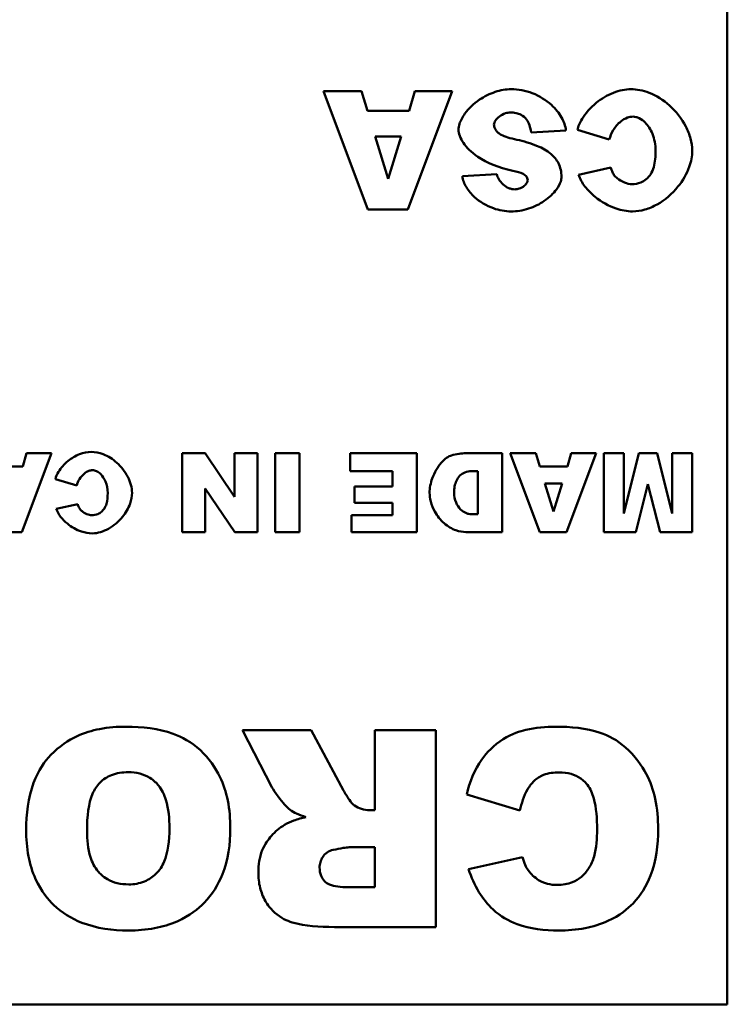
# Model space of a CAD drawing. Header units: inches. Extents: x 2.9 to 75, y -2.3 to 43.7.
# Tile 94 of 155: x 51.7 to 52.4, y 36.2 to 37.2. Entities that reach past the tile are written whole.
import ezdxf

# ---------------------------------------------------------------- set-up
doc = ezdxf.new("R2010")
doc.units = ezdxf.units.IN
doc.header["$MEASUREMENT"] = 0
doc.layers.add('Visible Edges(ROSSANSI)', color=7, linetype='Continuous', lineweight=50)

msp = doc.modelspace()

# ---------------------------------------------------------------- linework, layer by layer
at = {"layer": 'Visible Edges(ROSSANSI)'}
for p, q in [((52.4063, 38.1613), (52.4063, 36.1613)), ((52.035, 37.0886), (51.9962, 37.0886)), ((51.9962, 37.0886), (52.0412, 36.9686)), ((52.041, 37.0688), (52.035, 37.0886)), ((52.0818, 36.9686), (52.1269, 37.0886)), ((52.089, 37.0886), (52.0832, 37.0688)), ((52.1269, 37.0886), (52.089, 37.0886)), ((52.0832, 37.0688), (52.041, 37.0688)), ((52.0487, 37.0428), (52.0751, 37.0428)), ((52.0619, 36.9997), (52.0487, 37.0428)), ((52.0751, 37.0428), (52.0619, 36.9997)), ((52.2071, 37.0467), (52.2424, 37.0489)), ((52.2541, 37.0494), (52.2865, 37.0395)), ((52.288, 37.0111), (52.2552, 37.0039)), ((52.1723, 37.0044), (52.1373, 37.0024)), ((52.0412, 36.9686), (52.0818, 36.9686)), ((51.69, 36.641), (51.7201, 36.721)), ((51.6948, 36.721), (51.6909, 36.7077)), ((51.7201, 36.721), (51.6948, 36.721)), ((51.876, 36.721), (51.8527, 36.721)), ((51.8527, 36.721), (51.8527, 36.641)), ((51.906, 36.6769), (51.876, 36.721)), ((51.9293, 36.721), (51.906, 36.721)), ((51.906, 36.721), (51.906, 36.6769)), ((51.9293, 36.641), (51.9293, 36.721)), ((51.9471, 36.721), (51.9471, 36.641)), ((51.9719, 36.721), (51.9471, 36.721)), ((51.9719, 36.641), (51.9719, 36.721)), ((52.091, 36.721), (52.0235, 36.721)), ((52.0235, 36.721), (52.0235, 36.7029)), ((52.091, 36.641), (52.091, 36.721)), ((52.1776, 36.721), (52.1409, 36.721)), ((52.1776, 36.641), (52.1776, 36.721)), ((52.2118, 36.721), (52.1859, 36.721)), ((52.1859, 36.721), (52.2159, 36.641)), ((52.2158, 36.7077), (52.2118, 36.721)), ((52.243, 36.641), (52.2731, 36.721)), ((52.2478, 36.721), (52.2439, 36.7077)), ((52.2731, 36.721), (52.2478, 36.721)), ((52.3011, 36.721), (52.2808, 36.721)), ((52.2808, 36.721), (52.2808, 36.641)), ((52.3166, 36.721), (52.3011, 36.6599)), ((52.3011, 36.6599), (52.3011, 36.721)), ((52.335, 36.721), (52.3166, 36.721)), ((52.3505, 36.6599), (52.335, 36.721)), ((52.3708, 36.721), (52.3505, 36.721)), ((52.3505, 36.721), (52.3505, 36.6599)), ((52.3708, 36.641), (52.3708, 36.721)), ((51.6909, 36.7077), (51.6628, 36.7077)), ((52.0235, 36.7029), (52.0662, 36.7029)), ((52.0662, 36.7029), (52.0662, 36.6871)), ((52.1468, 36.7028), (52.1529, 36.7028)), ((52.1529, 36.7028), (52.1529, 36.6591)), ((52.2439, 36.7077), (52.2158, 36.7077)), ((51.7241, 36.6948), (51.7457, 36.6883)), ((52.2209, 36.6904), (52.2385, 36.6904)), ((52.2297, 36.6617), (52.2209, 36.6904)), ((52.2385, 36.6904), (52.2297, 36.6617)), ((51.876, 36.6853), (51.9062, 36.641)), ((51.876, 36.641), (51.876, 36.6853)), ((52.0662, 36.6871), (52.0278, 36.6871)), ((52.0278, 36.6871), (52.0278, 36.6708)), ((52.3133, 36.641), (52.3257, 36.6896)), ((52.3257, 36.6896), (52.3382, 36.641)), ((52.0278, 36.6708), (52.0662, 36.6708)), ((52.0662, 36.6708), (52.0662, 36.6581)), ((51.7467, 36.6693), (51.7248, 36.6645)), ((52.0248, 36.6581), (52.0248, 36.641)), ((52.0662, 36.6581), (52.0248, 36.6581)), ((52.1529, 36.6591), (52.1467, 36.6591)), ((51.6629, 36.641), (51.69, 36.641)), ((51.8527, 36.641), (51.876, 36.641)), ((51.9062, 36.641), (51.9293, 36.641)), ((51.9471, 36.641), (51.9719, 36.641)), ((52.0248, 36.641), (52.091, 36.641)), ((52.1409, 36.641), (52.1776, 36.641)), ((52.2159, 36.641), (52.243, 36.641)), ((52.2808, 36.641), (52.3133, 36.641)), ((52.3382, 36.641), (52.3708, 36.641)), ((51.9838, 36.4398), (51.914, 36.4398)), ((51.914, 36.4398), (51.9438, 36.3819)), ((52.0167, 36.3786), (51.9838, 36.4398)), ((52.1105, 36.4398), (52.0483, 36.4398)), ((52.0483, 36.4398), (52.0483, 36.3586)), ((52.1105, 36.2398), (52.1105, 36.4398)), ((52.1417, 36.3744), (52.1958, 36.358)), ((52.0483, 36.3586), (52.0429, 36.3586)), ((52.0223, 36.3208), (52.0483, 36.3208)), ((52.0483, 36.3208), (52.0483, 36.2802)), ((52.1983, 36.3106), (52.1436, 36.2985)), ((52.0483, 36.2802), (52.0214, 36.2802)), ((52.0075, 36.2398), (52.1105, 36.2398)), ((52.4063, 36.1613), (48.4063, 36.1613))]:
    msp.add_line(p, q, dxfattribs=at)
for points, knots in [([(52.1866, 37.0907), (52.1817, 37.0907), (52.1762, 37.0898), (52.165, 37.0861), (52.1596, 37.0834), (52.1486, 37.076), (52.1436, 37.0711), (52.1373, 37.0624), (52.1355, 37.0588), (52.1337, 37.0534), (52.1334, 37.0514), (52.1334, 37.0496)], [-0.1079693, -0.1079693, -0.1079693, -0.1079693, -0.0849084, -0.0849084, -0.0623021, -0.0623021, -0.0338251, -0.0338251, -0.0135201, -0.0135201, 0, 0, 0, 0]), ([(52.2424, 37.0489), (52.2422, 37.0511), (52.2417, 37.0533), (52.2403, 37.0577), (52.2392, 37.0599), (52.2355, 37.0664), (52.232, 37.0708), (52.2223, 37.0796), (52.2158, 37.0838), (52.2014, 37.0893), (52.1941, 37.0907), (52.1866, 37.0907)], [-0.2117542, -0.2117542, -0.2117542, -0.2117542, -0.1903645, -0.1903645, -0.1669037, -0.1669037, -0.1177194, -0.1177194, -0.0565722, -0.0565722, 0, 0, 0, 0]), ([(52.3084, 37.0907), (52.303, 37.0907), (52.2969, 37.0895), (52.2844, 37.0846), (52.2785, 37.0811), (52.2672, 37.0719), (52.2623, 37.0662), (52.2565, 37.0566), (52.2549, 37.0528), (52.2541, 37.0494)], [-0.1315849, -0.1315849, -0.1315849, -0.1315849, -0.098353, -0.098353, -0.065442, -0.065442, -0.0266832, -0.0266832, 0, 0, 0, 0]), ([(52.3707, 37.0283), (52.3707, 37.0324), (52.3701, 37.0366), (52.3678, 37.0448), (52.3661, 37.0489), (52.36, 37.0608), (52.3542, 37.0682), (52.3414, 37.0797), (52.3344, 37.0842), (52.3205, 37.0896), (52.3142, 37.0907), (52.3084, 37.0907)], [-0.2135579, -0.2135579, -0.2135579, -0.2135579, -0.1865293, -0.1865293, -0.1574507, -0.1574507, -0.0980578, -0.0980578, -0.0447245, -0.0447245, 0, 0, 0, 0]), ([(52.1694, 37.0548), (52.1694, 37.0555), (52.1696, 37.0561), (52.1701, 37.0575), (52.1705, 37.0582), (52.1719, 37.0602), (52.1732, 37.0616), (52.1767, 37.0643), (52.1789, 37.0655), (52.1827, 37.0668), (52.1843, 37.0671), (52.1859, 37.0671)], [-0.05915347, -0.05915347, -0.05915347, -0.05915347, -0.05308478, -0.05308478, -0.04595145, -0.04595145, -0.03045653, -0.03045653, -0.01244712, -0.01244712, 0, 0, 0, 0]), ([(52.1859, 37.0671), (52.1879, 37.0671), (52.1899, 37.067), (52.1936, 37.0661), (52.1953, 37.0655), (52.1991, 37.0634), (52.2009, 37.0618), (52.2025, 37.0599)], [-0.04785209, -0.04785209, -0.04785209, -0.04785209, -0.0326965, -0.0326965, -0.01886617, -0.01886617, 0, 0, 0, 0]), ([(52.2865, 37.0395), (52.2873, 37.0429), (52.2887, 37.0462), (52.2925, 37.0525), (52.2951, 37.0556), (52.3002, 37.0596), (52.3025, 37.061), (52.3067, 37.0625), (52.3086, 37.0629), (52.3105, 37.0629)], [-0.08975403, -0.08975403, -0.08975403, -0.08975403, -0.06352717, -0.06352717, -0.0341406, -0.0341406, -0.0143724, -0.0143724, 0, 0, 0, 0]), ([(52.3105, 37.0629), (52.3115, 37.0629), (52.3126, 37.0627), (52.3147, 37.0622), (52.3158, 37.0618), (52.3191, 37.0602), (52.3211, 37.0586), (52.3258, 37.0539), (52.3284, 37.05), (52.3323, 37.0404), (52.3335, 37.0345), (52.3335, 37.0281)], [-0.1448983, -0.1448983, -0.1448983, -0.1448983, -0.1331488, -0.1331488, -0.1207883, -0.1207883, -0.0934781, -0.0934781, -0.0488376, -0.0488376, 0, 0, 0, 0]), ([(52.1736, 37.0465), (52.1728, 37.0471), (52.1721, 37.0479), (52.171, 37.0494), (52.1705, 37.0502), (52.1697, 37.0522), (52.1694, 37.0535), (52.1694, 37.0548)], [-0.02452063, -0.02452063, -0.02452063, -0.02452063, -0.01688069, -0.01688069, -0.00993742, -0.00993742, 0, 0, 0, 0]), ([(52.2025, 37.0599), (52.2037, 37.0582), (52.2047, 37.0563), (52.2062, 37.0519), (52.2067, 37.0493), (52.2071, 37.0467)], [-0.03547416, -0.03547416, -0.03547416, -0.03547416, -0.01963103, -0.01963103, 0, 0, 0, 0]), ([(52.1334, 37.0496), (52.1334, 37.0477), (52.1338, 37.0456), (52.1355, 37.0408), (52.1368, 37.0384), (52.1415, 37.0315), (52.1463, 37.0267), (52.1621, 37.016), (52.174, 37.011), (52.1884, 37.0079)], [-0.267374, -0.267374, -0.267374, -0.267374, -0.2317938, -0.2317938, -0.1934885, -0.1934885, -0.1119705, -0.1119705, 0, 0, 0, 0]), ([(52.1925, 37.0394), (52.186, 37.0409), (52.1804, 37.0425), (52.1756, 37.045), (52.1744, 37.0457), (52.1736, 37.0465)], [-0.03678535, -0.03678535, -0.03678535, -0.03678535, -0.00878684, -0.00878684, 0, 0, 0, 0]), ([(52.2274, 37.0249), (52.2234, 37.0284), (52.2184, 37.031), (52.2069, 37.0358), (52.1995, 37.0379), (52.1925, 37.0394)], [-0.09455123, -0.09455123, -0.09455123, -0.09455123, -0.05439136, -0.05439136, 0, 0, 0, 0]), ([(52.2379, 37.0017), (52.2379, 37.0041), (52.2377, 37.0065), (52.2366, 37.0112), (52.2359, 37.0134), (52.233, 37.0191), (52.2305, 37.0222), (52.2274, 37.0249)], [-0.06735087, -0.06735087, -0.06735087, -0.06735087, -0.04875334, -0.04875334, -0.03105094, -0.03105094, 0, 0, 0, 0]), ([(52.3101, 36.9666), (52.3144, 36.9666), (52.3186, 36.9672), (52.327, 36.9697), (52.3311, 36.9715), (52.3431, 36.9782), (52.3504, 36.9846), (52.3611, 36.9978), (52.3652, 37.0047), (52.3696, 37.0172), (52.3707, 37.0228), (52.3707, 37.0283)], [-0.2382995, -0.2382995, -0.2382995, -0.2382995, -0.2058359, -0.2058359, -0.1718754, -0.1718754, -0.1011829, -0.1011829, -0.0425574, -0.0425574, 0, 0, 0, 0]), ([(52.3335, 37.0281), (52.3335, 37.0228), (52.3331, 37.0168), (52.3309, 37.0091), (52.3299, 37.0066), (52.3285, 37.0044)], [-0.06090304, -0.06090304, -0.06090304, -0.06090304, -0.01986028, -0.01986028, 0, 0, 0, 0]), ([(52.2916, 37.0032), (52.2909, 37.0041), (52.2903, 37.0053), (52.2891, 37.0079), (52.2885, 37.0096), (52.288, 37.0111)], [-0.02167364, -0.02167364, -0.02167364, -0.02167364, -0.01249046, -0.01249046, 0, 0, 0, 0]), ([(52.1373, 37.0024), (52.1376, 37.0004), (52.138, 36.9985), (52.1394, 36.9948), (52.1403, 36.9929), (52.1435, 36.9875), (52.1464, 36.9841), (52.1549, 36.9764), (52.1616, 36.9724), (52.1746, 36.9677), (52.1808, 36.9666), (52.1869, 36.9666)], [-0.1723082, -0.1723082, -0.1723082, -0.1723082, -0.1564478, -0.1564478, -0.1400334, -0.1400334, -0.1050876, -0.1050876, -0.0466288, -0.0466288, 0, 0, 0, 0]), ([(52.1906, 36.989), (52.1895, 36.989), (52.1885, 36.9891), (52.1864, 36.9895), (52.1854, 36.9899), (52.1824, 36.9912), (52.1804, 36.9924), (52.1769, 36.9955), (52.1753, 36.9974), (52.1733, 37.001), (52.1726, 37.0027), (52.1723, 37.0044)], [-0.06484453, -0.06484453, -0.06484453, -0.06484453, -0.05697606, -0.05697606, -0.04876585, -0.04876585, -0.03167974, -0.03167974, -0.01336708, -0.01336708, 0, 0, 0, 0]), ([(52.1869, 36.9666), (52.1925, 36.9666), (52.1985, 36.9675), (52.2102, 36.9713), (52.2156, 36.9739), (52.2257, 36.9808), (52.2298, 36.9848), (52.2349, 36.9918), (52.2363, 36.9945), (52.2377, 36.9988), (52.2379, 37.0003), (52.2379, 37.0017)], [-0.09140428, -0.09140428, -0.09140428, -0.09140428, -0.06908055, -0.06908055, -0.04810699, -0.04810699, -0.0259022, -0.0259022, -0.01035455, -0.01035455, 0, 0, 0, 0]), ([(52.1884, 37.0079), (52.1927, 37.007), (52.1964, 37.006), (52.1996, 37.0045), (52.2003, 37.004), (52.2008, 37.0035)], [-0.02660079, -0.02660079, -0.02660079, -0.02660079, -0.00578557, -0.00578557, 0, 0, 0, 0]), ([(52.2008, 37.0035), (52.2014, 37.0031), (52.2019, 37.0026), (52.2027, 37.0016), (52.203, 37.0011), (52.2035, 36.9998), (52.2036, 36.9992), (52.2036, 36.9984)], [-0.01527857, -0.01527857, -0.01527857, -0.01527857, -0.01009745, -0.01009745, -0.00551869, -0.00551869, 0, 0, 0, 0]), ([(52.2552, 37.0039), (52.2567, 36.9996), (52.259, 36.9956), (52.2647, 36.9881), (52.2683, 36.9845), (52.2785, 36.9763), (52.2859, 36.9721), (52.2989, 36.9677), (52.3045, 36.9666), (52.3101, 36.9666)], [-0.1762615, -0.1762615, -0.1762615, -0.1762615, -0.1419856, -0.1419856, -0.1042363, -0.1042363, -0.0426517, -0.0426517, 0, 0, 0, 0]), ([(52.3093, 36.9943), (52.3072, 36.9943), (52.3045, 36.995), (52.2992, 36.9972), (52.2966, 36.9987), (52.2933, 37.0012), (52.2923, 37.0022), (52.2916, 37.0032)], [-0.04008621, -0.04008621, -0.04008621, -0.04008621, -0.02457648, -0.02457648, -0.00909128, -0.00909128, 0, 0, 0, 0]), ([(52.3285, 37.0044), (52.3272, 37.0025), (52.3257, 37.0008), (52.3223, 36.9979), (52.3205, 36.9968), (52.3156, 36.9948), (52.3125, 36.9943), (52.3093, 36.9943)], [-0.0580387, -0.0580387, -0.0580387, -0.0580387, -0.04064536, -0.04064536, -0.0241319, -0.0241319, 0, 0, 0, 0]), ([(52.2036, 36.9984), (52.2036, 36.9979), (52.2035, 36.9975), (52.2032, 36.9965), (52.2029, 36.996), (52.202, 36.9945), (52.2012, 36.9935), (52.1987, 36.9914), (52.1969, 36.9904), (52.1936, 36.9893), (52.1921, 36.989), (52.1906, 36.989)], [-0.04835878, -0.04835878, -0.04835878, -0.04835878, -0.04358287, -0.04358287, -0.03823797, -0.03823797, -0.0268551, -0.0268551, -0.0114803, -0.0114803, 0, 0, 0, 0]), ([(51.7603, 36.7224), (51.7567, 36.7224), (51.7526, 36.7216), (51.7443, 36.7183), (51.7404, 36.716), (51.7328, 36.7098), (51.7295, 36.706), (51.7257, 36.6996), (51.7246, 36.6971), (51.7241, 36.6948)], [-0.08772328, -0.08772328, -0.08772328, -0.08772328, -0.06556865, -0.06556865, -0.04362797, -0.04362797, -0.01778882, -0.01778882, 0, 0, 0, 0]), ([(51.8018, 36.6808), (51.8018, 36.6835), (51.8014, 36.6863), (51.7999, 36.6917), (51.7988, 36.6945), (51.7947, 36.7025), (51.7908, 36.7074), (51.7823, 36.715), (51.7777, 36.718), (51.7684, 36.7216), (51.7642, 36.7224), (51.7603, 36.7224)], [-0.142372, -0.142372, -0.142372, -0.142372, -0.1243528, -0.1243528, -0.1049671, -0.1049671, -0.0653719, -0.0653719, -0.0298163, -0.0298163, 0, 0, 0, 0]), ([(52.1409, 36.721), (52.1385, 36.721), (52.1362, 36.7208), (52.1313, 36.7201), (52.1287, 36.7195), (52.1262, 36.7188)], [-0.03774435, -0.03774435, -0.03774435, -0.03774435, -0.01997479, -0.01997479, 0, 0, 0, 0]), ([(52.1262, 36.7188), (52.1248, 36.7184), (52.1231, 36.7176), (52.1195, 36.7149), (52.1176, 36.7132), (52.1122, 36.707), (52.1089, 36.7016), (52.105, 36.6907), (52.104, 36.6857), (52.104, 36.6807)], [-0.1379992, -0.1379992, -0.1379992, -0.1379992, -0.112289, -0.112289, -0.0873692, -0.0873692, -0.0380582, -0.0380582, 0, 0, 0, 0]), ([(51.7457, 36.6883), (51.7462, 36.6905), (51.7471, 36.6927), (51.7497, 36.6969), (51.7515, 36.6989), (51.7548, 36.7016), (51.7563, 36.7025), (51.7592, 36.7036), (51.7604, 36.7038), (51.7617, 36.7038)], [-0.05983602, -0.05983602, -0.05983602, -0.05983602, -0.04235144, -0.04235144, -0.0227604, -0.0227604, -0.0095816, -0.0095816, 0, 0, 0, 0]), ([(51.7617, 36.7038), (51.7624, 36.7038), (51.7631, 36.7037), (51.7645, 36.7034), (51.7652, 36.7031), (51.7674, 36.702), (51.7688, 36.701), (51.7719, 36.6978), (51.7736, 36.6952), (51.7762, 36.6888), (51.7771, 36.6849), (51.7771, 36.6806)], [-0.09659888, -0.09659888, -0.09659888, -0.09659888, -0.08876583, -0.08876583, -0.08052556, -0.08052556, -0.06231872, -0.06231872, -0.03255838, -0.03255838, 0, 0, 0, 0]), ([(52.1289, 36.6812), (52.1289, 36.6833), (52.129, 36.6853), (52.1298, 36.6893), (52.1304, 36.6911), (52.1321, 36.6948), (52.1333, 36.6967), (52.1363, 36.6997), (52.138, 36.7008), (52.1421, 36.7024), (52.1444, 36.7028), (52.1468, 36.7028)], [-0.08079257, -0.08079257, -0.08079257, -0.08079257, -0.06495498, -0.06495498, -0.05038457, -0.05038457, -0.03362612, -0.03362612, -0.01798948, -0.01798948, 0, 0, 0, 0]), ([(51.7614, 36.6396), (51.7643, 36.6396), (51.7671, 36.6401), (51.7727, 36.6417), (51.7754, 36.6429), (51.7834, 36.6474), (51.7883, 36.6516), (51.7954, 36.6605), (51.7981, 36.665), (51.8011, 36.6734), (51.8018, 36.6771), (51.8018, 36.6808)], [-0.1588663, -0.1588663, -0.1588663, -0.1588663, -0.1372239, -0.1372239, -0.1145836, -0.1145836, -0.0674552, -0.0674552, -0.0283716, -0.0283716, 0, 0, 0, 0]), ([(51.7771, 36.6806), (51.7771, 36.6771), (51.7768, 36.6731), (51.7753, 36.668), (51.7746, 36.6663), (51.7737, 36.6648)], [-0.04060203, -0.04060203, -0.04060203, -0.04060203, -0.01324019, -0.01324019, 0, 0, 0, 0]), ([(52.104, 36.6807), (52.104, 36.6784), (52.1044, 36.6753), (52.1062, 36.6684), (52.1075, 36.665), (52.1117, 36.6573), (52.1149, 36.6532), (52.1226, 36.6465), (52.1267, 36.6442), (52.1343, 36.6416), (52.1378, 36.641), (52.1409, 36.641)], [-0.115181, -0.115181, -0.115181, -0.115181, -0.0964893, -0.0964893, -0.0774162, -0.0774162, -0.0502336, -0.0502336, -0.0235645, -0.0235645, 0, 0, 0, 0]), ([(52.1467, 36.6591), (52.1457, 36.6591), (52.1447, 36.6592), (52.1426, 36.6596), (52.1417, 36.6599), (52.1388, 36.6612), (52.137, 36.6624), (52.1336, 36.6658), (52.132, 36.6682), (52.1296, 36.674), (52.1289, 36.6774), (52.1289, 36.6812)], [-0.09491255, -0.09491255, -0.09491255, -0.09491255, -0.08492541, -0.08492541, -0.0749782, -0.0749782, -0.05447356, -0.05447356, -0.02844888, -0.02844888, 0, 0, 0, 0]), ([(51.7248, 36.6645), (51.7258, 36.6616), (51.7274, 36.659), (51.7312, 36.6539), (51.7336, 36.6516), (51.7403, 36.6461), (51.7453, 36.6433), (51.7539, 36.6403), (51.7577, 36.6396), (51.7614, 36.6396)], [-0.1175077, -0.1175077, -0.1175077, -0.1175077, -0.0946571, -0.0946571, -0.0694909, -0.0694909, -0.0284345, -0.0284345, 0, 0, 0, 0]), ([(51.7491, 36.664), (51.7486, 36.6647), (51.7482, 36.6654), (51.7474, 36.6672), (51.747, 36.6683), (51.7467, 36.6693)], [-0.01444909, -0.01444909, -0.01444909, -0.01444909, -0.00832697, -0.00832697, 0, 0, 0, 0]), ([(51.7609, 36.6581), (51.7595, 36.6581), (51.7577, 36.6585), (51.7542, 36.66), (51.7524, 36.661), (51.7502, 36.6627), (51.7496, 36.6634), (51.7491, 36.664)], [-0.02672414, -0.02672414, -0.02672414, -0.02672414, -0.01638432, -0.01638432, -0.00606086, -0.00606086, 0, 0, 0, 0]), ([(51.7737, 36.6648), (51.7728, 36.6636), (51.7718, 36.6624), (51.7696, 36.6605), (51.7684, 36.6598), (51.7651, 36.6584), (51.763, 36.6581), (51.7609, 36.6581)], [-0.03869246, -0.03869246, -0.03869246, -0.03869246, -0.0270969, -0.0270969, -0.01608793, -0.01608793, 0, 0, 0, 0]), ([(51.796, 36.4433), (51.7869, 36.4433), (51.7778, 36.4426), (51.7611, 36.4394), (51.7534, 36.4371), (51.737, 36.4295), (51.7276, 36.4232), (51.7132, 36.408), (51.7066, 36.3989), (51.6962, 36.3713), (51.6943, 36.3544), (51.6943, 36.3384)], [-0.5784243, -0.5784243, -0.5784243, -0.5784243, -0.4607074, -0.4607074, -0.3563236, -0.3563236, -0.2246714, -0.2246714, -0.1222683, -0.1222683, 0, 0, 0, 0]), ([(51.9016, 36.3399), (51.9016, 36.3494), (51.9009, 36.3591), (51.8973, 36.3767), (51.8947, 36.3848), (51.8867, 36.4013), (51.8801, 36.4111), (51.862, 36.4278), (51.8524, 36.4328), (51.8287, 36.4415), (51.8119, 36.4433), (51.796, 36.4433)], [-0.3851353, -0.3851353, -0.3851353, -0.3851353, -0.3191755, -0.3191755, -0.260546, -0.260546, -0.1924308, -0.1924308, -0.121625, -0.121625, 0, 0, 0, 0]), ([(52.2321, 36.4433), (52.2221, 36.4433), (52.2116, 36.4424), (52.196, 36.4387), (52.1877, 36.4361), (52.1689, 36.4245), (52.162, 36.4169), (52.1495, 36.3993), (52.1447, 36.387), (52.1417, 36.3744)], [-0.3223786, -0.3223786, -0.3223786, -0.3223786, -0.2230339, -0.2230339, -0.1642367, -0.1642367, -0.0992625, -0.0992625, 0, 0, 0, 0]), ([(52.3361, 36.3393), (52.3361, 36.3496), (52.3352, 36.36), (52.3311, 36.3789), (52.3282, 36.3875), (52.3197, 36.4033), (52.3125, 36.4138), (52.2944, 36.4297), (52.2859, 36.4341), (52.263, 36.4418), (52.247, 36.4433), (52.2321, 36.4433)], [-0.4372473, -0.4372473, -0.4372473, -0.4372473, -0.3448959, -0.3448959, -0.2637221, -0.2637221, -0.1836585, -0.1836585, -0.1134013, -0.1134013, 0, 0, 0, 0]), ([(51.7561, 36.3376), (51.7561, 36.3525), (51.7577, 36.3654), (51.7636, 36.3796), (51.766, 36.3832), (51.7727, 36.3898), (51.7765, 36.3923), (51.7862, 36.3962), (51.792, 36.3971), (51.7979, 36.3971)], [-0.1896024, -0.1896024, -0.1896024, -0.1896024, -0.1155441, -0.1155441, -0.0799758, -0.0799758, -0.0444699, -0.0444699, 0, 0, 0, 0]), ([(51.7979, 36.3971), (51.8019, 36.3971), (51.8059, 36.3967), (51.8134, 36.3947), (51.8168, 36.3933), (51.8244, 36.3885), (51.8273, 36.3854), (51.8323, 36.3794), (51.8346, 36.3742), (51.839, 36.36), (51.8398, 36.3497), (51.8398, 36.3403)], [-0.1552026, -0.1552026, -0.1552026, -0.1552026, -0.1423617, -0.1423617, -0.1304881, -0.1304881, -0.1134625, -0.1134625, -0.0714503, -0.0714503, 0, 0, 0, 0]), ([(52.1958, 36.358), (52.1973, 36.3654), (52.1997, 36.373), (52.2054, 36.3829), (52.2077, 36.386), (52.2129, 36.3909), (52.2161, 36.3929), (52.2247, 36.3962), (52.2302, 36.3969), (52.2356, 36.3969)], [-0.1437844, -0.1437844, -0.1437844, -0.1437844, -0.0955352, -0.0955352, -0.070185, -0.070185, -0.0411953, -0.0411953, 0, 0, 0, 0]), ([(52.2356, 36.3969), (52.2397, 36.3969), (52.2437, 36.3964), (52.2512, 36.3943), (52.2546, 36.3927), (52.2611, 36.3881), (52.2633, 36.3854), (52.2673, 36.3804), (52.2693, 36.3755), (52.2733, 36.3611), (52.2741, 36.3499), (52.2741, 36.3389)], [-0.1736905, -0.1736905, -0.1736905, -0.1736905, -0.158997, -0.158997, -0.1455435, -0.1455435, -0.129997, -0.129997, -0.0835429, -0.0835429, 0, 0, 0, 0]), ([(51.9438, 36.3819), (51.9466, 36.3765), (51.9535, 36.3681), (51.9585, 36.3623), (51.9606, 36.3601), (51.9623, 36.3588)], [-0.0475664, -0.0475664, -0.0475664, -0.0475664, -0.01629537, -0.01629537, 0, 0, 0, 0]), ([(52.0277, 36.3632), (52.0259, 36.3646), (52.0241, 36.3667), (52.0204, 36.3719), (52.0184, 36.3754), (52.0167, 36.3786)], [-0.04799052, -0.04799052, -0.04799052, -0.04799052, -0.02776434, -0.02776434, 0, 0, 0, 0]), ([(52.0429, 36.3586), (52.0402, 36.3586), (52.0375, 36.3589), (52.0323, 36.3605), (52.0299, 36.3617), (52.0277, 36.3632)], [-0.04128429, -0.04128429, -0.04128429, -0.04128429, -0.02046196, -0.02046196, 0, 0, 0, 0]), ([(51.9784, 36.3515), (51.9743, 36.3505), (51.9701, 36.3494), (51.9629, 36.3468), (51.9596, 36.3453), (51.9567, 36.3436)], [-0.05836585, -0.05836585, -0.05836585, -0.05836585, -0.02602768, -0.02602768, 0, 0, 0, 0]), ([(51.9623, 36.3588), (51.9643, 36.3574), (51.9667, 36.3561), (51.9719, 36.3537), (51.9753, 36.3525), (51.9784, 36.3515)], [-0.04396823, -0.04396823, -0.04396823, -0.04396823, -0.02536473, -0.02536473, 0, 0, 0, 0]), ([(51.8398, 36.3403), (51.8398, 36.3275), (51.8384, 36.3156), (51.8325, 36.3017), (51.8299, 36.2976), (51.8227, 36.2905), (51.8188, 36.2879), (51.8093, 36.284), (51.8039, 36.2831), (51.7985, 36.2831)], [-0.2039692, -0.2039692, -0.2039692, -0.2039692, -0.1195103, -0.1195103, -0.0779546, -0.0779546, -0.041822, -0.041822, 0, 0, 0, 0]), ([(51.9567, 36.3436), (51.9517, 36.3405), (51.9472, 36.3368), (51.9402, 36.3288), (51.9367, 36.324), (51.9312, 36.3106), (51.9301, 36.3029), (51.9301, 36.2952)], [-0.1729998, -0.1729998, -0.1729998, -0.1729998, -0.1099125, -0.1099125, -0.0585798, -0.0585798, 0, 0, 0, 0]), ([(51.6943, 36.3384), (51.6943, 36.3294), (51.695, 36.3204), (51.6982, 36.3036), (51.7005, 36.2959), (51.7096, 36.2758), (51.7168, 36.2676), (51.7305, 36.2544), (51.7401, 36.2484), (51.7658, 36.2384), (51.7822, 36.2363), (51.7983, 36.2363)], [-0.33721, -0.33721, -0.33721, -0.33721, -0.3003307, -0.3003307, -0.2671462, -0.2671462, -0.2098487, -0.2098487, -0.1224121, -0.1224121, 0, 0, 0, 0]), ([(51.7985, 36.2831), (51.7945, 36.2831), (51.7906, 36.2835), (51.7832, 36.2853), (51.7799, 36.2866), (51.772, 36.2912), (51.769, 36.2944), (51.7638, 36.3004), (51.7614, 36.3054), (51.757, 36.3191), (51.7561, 36.3287), (51.7561, 36.3376)], [-0.1543748, -0.1543748, -0.1543748, -0.1543748, -0.1407993, -0.1407993, -0.1282905, -0.1282905, -0.1093867, -0.1093867, -0.0678725, -0.0678725, 0, 0, 0, 0]), ([(51.7983, 36.2363), (51.8071, 36.2363), (51.816, 36.237), (51.8326, 36.2401), (51.8403, 36.2424), (51.8605, 36.2512), (51.8692, 36.2584), (51.8833, 36.2729), (51.8894, 36.2826), (51.8995, 36.3082), (51.9016, 36.3241), (51.9016, 36.3399)], [-0.3524613, -0.3524613, -0.3524613, -0.3524613, -0.3113787, -0.3113787, -0.2742855, -0.2742855, -0.2092964, -0.2092964, -0.1201929, -0.1201929, 0, 0, 0, 0]), ([(52.235, 36.2363), (52.244, 36.2363), (52.2531, 36.237), (52.2699, 36.2403), (52.2777, 36.2426), (52.2973, 36.2515), (52.3053, 36.2584), (52.3184, 36.272), (52.3242, 36.2815), (52.334, 36.307), (52.3361, 36.3233), (52.3361, 36.3393)], [-0.3390301, -0.3390301, -0.3390301, -0.3390301, -0.3002812, -0.3002812, -0.265591, -0.265591, -0.2078089, -0.2078089, -0.1219044, -0.1219044, 0, 0, 0, 0]), ([(52.2741, 36.3389), (52.2741, 36.33), (52.2734, 36.32), (52.2698, 36.3072), (52.2681, 36.3031), (52.2656, 36.2995)], [-0.1015051, -0.1015051, -0.1015051, -0.1015051, -0.0331005, -0.0331005, 0, 0, 0, 0]), ([(52.0062, 36.3182), (52.0093, 36.3189), (52.013, 36.3196), (52.0183, 36.3205), (52.0207, 36.3208), (52.0223, 36.3208)], [-0.03260812, -0.03260812, -0.03260812, -0.03260812, -0.01259313, -0.01259313, 0, 0, 0, 0]), ([(51.9923, 36.3003), (51.9923, 36.3022), (51.9925, 36.304), (51.9936, 36.3076), (51.9944, 36.3093), (51.9966, 36.3126), (51.9981, 36.3142), (52.0018, 36.3168), (52.0039, 36.3177), (52.0062, 36.3182)], [-0.06616081, -0.06616081, -0.06616081, -0.06616081, -0.05030633, -0.05030633, -0.03484028, -0.03484028, -0.01744047, -0.01744047, 0, 0, 0, 0]), ([(52.2042, 36.2974), (52.203, 36.299), (52.202, 36.301), (52.2001, 36.3053), (52.1991, 36.308), (52.1983, 36.3106)], [-0.03612274, -0.03612274, -0.03612274, -0.03612274, -0.02081743, -0.02081743, 0, 0, 0, 0]), ([(52.0214, 36.2802), (52.0138, 36.2802), (52.0072, 36.281), (52.0003, 36.2839), (51.9987, 36.285), (51.9957, 36.288), (51.9946, 36.2898), (51.9927, 36.2945), (51.9923, 36.2974), (51.9923, 36.3003)], [-0.08689192, -0.08689192, -0.08689192, -0.08689192, -0.05388046, -0.05388046, -0.03857972, -0.03857972, -0.0217833, -0.0217833, 0, 0, 0, 0]), ([(51.9301, 36.2952), (51.9301, 36.29), (51.9306, 36.2847), (51.9331, 36.2749), (51.9348, 36.2704), (51.939, 36.2631), (51.9427, 36.2575), (51.9554, 36.2475), (51.9617, 36.2453), (51.9772, 36.2409), (51.9919, 36.2398), (52.0075, 36.2398)], [-0.3478433, -0.3478433, -0.3478433, -0.3478433, -0.2771868, -0.2771868, -0.2119819, -0.2119819, -0.1651904, -0.1651904, -0.1187751, -0.1187751, 0, 0, 0, 0]), ([(52.1436, 36.2985), (52.1463, 36.2905), (52.1497, 36.2826), (52.1581, 36.2688), (52.1628, 36.2628), (52.176, 36.2505), (52.1842, 36.246), (52.2061, 36.238), (52.2209, 36.2363), (52.235, 36.2363)], [-0.2854657, -0.2854657, -0.2854657, -0.2854657, -0.228478, -0.228478, -0.1772997, -0.1772997, -0.1076997, -0.1076997, 0, 0, 0, 0]), ([(52.2337, 36.2825), (52.2303, 36.2825), (52.2269, 36.2829), (52.2215, 36.2844), (52.2183, 36.2854), (52.2106, 36.2901), (52.2071, 36.2934), (52.2042, 36.2974)], [-0.1189758, -0.1189758, -0.1189758, -0.1189758, -0.0690385, -0.0690385, -0.0370826, -0.0370826, 0, 0, 0, 0]), ([(52.2656, 36.2995), (52.2635, 36.2963), (52.2611, 36.2934), (52.2554, 36.2886), (52.2524, 36.2867), (52.2442, 36.2834), (52.239, 36.2825), (52.2337, 36.2825)], [-0.09673116, -0.09673116, -0.09673116, -0.09673116, -0.06774226, -0.06774226, -0.04021983, -0.04021983, 0, 0, 0, 0])]:
    msp.add_open_spline(points, degree=3, knots=knots, dxfattribs=at)

doc.saveas('drawing.dxf')
